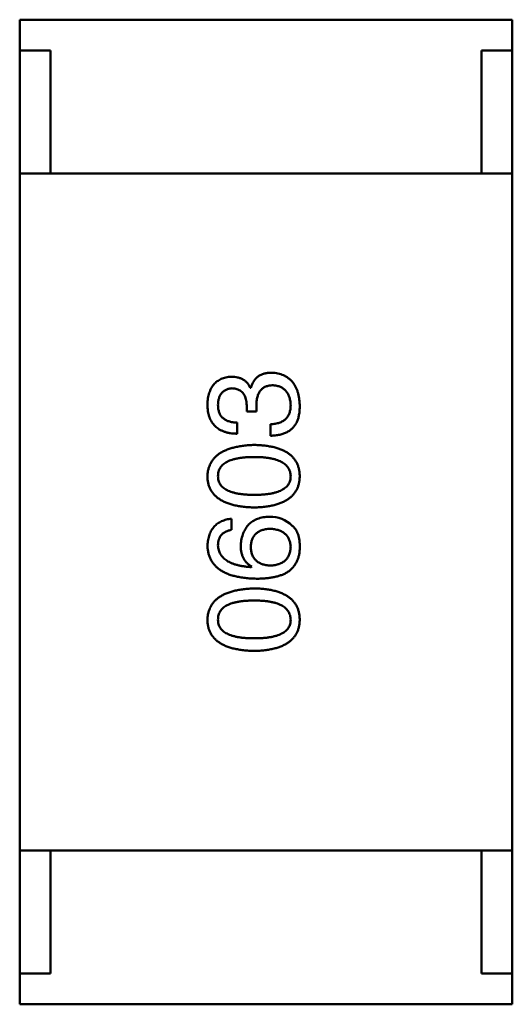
# Model space of a CAD drawing. Header units: millimetres. Extents: x 37 to 347, y 164 to 266.
# Tile 25 of 39: x 308.831 to 309.631, y 214.664 to 216.264. Entities that reach past the tile are written whole.
import ezdxf

# ---------------------------------------------------------------- set-up
doc = ezdxf.new("R2010")
doc.units = ezdxf.units.MM
doc.header["$LTSCALE"] = 0.75
doc.layers.add('Visible', color=7, linetype='Continuous', lineweight=50)

msp = doc.modelspace()

# ---------------------------------------------------------------- linework, layer by layer
at = {"layer": 'Visible'}
for p, q in [((308.8311, 216.2644), (309.6311, 216.2644)), ((308.8311, 216.2144), (308.8311, 216.2644)), ((309.6311, 216.2144), (309.6311, 216.2644)), ((308.8811, 216.2144), (308.8311, 216.2144)), ((308.8311, 216.0144), (308.8311, 216.2144)), ((308.8811, 216.0144), (308.8811, 216.2144)), ((309.5811, 216.2144), (309.5811, 216.0144)), ((309.6311, 216.2144), (309.5811, 216.2144)), ((309.6311, 216.0144), (309.6311, 216.2144)), ((309.6311, 216.0144), (308.8311, 216.0144)), ((308.8311, 214.9144), (308.8311, 216.0144)), ((308.8811, 216.0144), (309.5811, 216.0144)), ((309.6311, 216.0144), (309.6311, 214.9144)), ((309.2064, 215.6662), (309.2056, 215.6662)), ((309.1998, 215.6375), (309.1998, 215.6277)), ((309.2154, 215.6277), (309.2154, 215.6367)), ((309.1998, 215.6277), (309.2154, 215.6277)), ((309.1843, 215.5916), (309.1843, 215.6096)), ((309.2384, 215.6072), (309.2384, 215.5883)), ((309.1753, 215.4355), (309.1753, 215.4535)), ((309.208, 215.3757), (309.2072, 215.3749)), ((309.6311, 214.9144), (308.8311, 214.9144)), ((308.8311, 214.9144), (308.8311, 214.7144)), ((308.8811, 214.9144), (309.5811, 214.9144)), ((308.8811, 214.9144), (308.8811, 214.7144)), ((309.5811, 214.7144), (309.5811, 214.9144)), ((309.6311, 214.9144), (309.6311, 214.7144)), ((308.8311, 214.7144), (308.8311, 214.6644)), ((308.8811, 214.7144), (308.8311, 214.7144)), ((309.6311, 214.7144), (309.5811, 214.7144)), ((309.6311, 214.7144), (309.6311, 214.6644)), ((308.8311, 214.6644), (309.6311, 214.6644))]:
    msp.add_line(p, q, dxfattribs=at)
msp.add_arc((309.2374, 215.4049), 0.0519, 45.691, 90.7052, dxfattribs=at)
for points, knots in [([(309.1744, 215.6842), (309.1729, 215.6841), (309.17, 215.6839), (309.1658, 215.6831), (309.1619, 215.682), (309.1582, 215.6806), (309.1548, 215.6788), (309.1517, 215.6768), (309.1488, 215.6745), (309.1463, 215.6718), (309.144, 215.6688), (309.142, 215.6655), (309.1403, 215.6618), (309.1389, 215.6579), (309.1377, 215.6537), (309.1368, 215.6491), (309.1362, 215.6442), (309.136, 215.6409), (309.1359, 215.6392)], [0, 0, 0, 0, 0.067521, 0.132139, 0.193339, 0.252064, 0.309083, 0.364848, 0.420021, 0.475612, 0.532002, 0.589602, 0.649896, 0.712634, 0.778603, 0.848416, 0.922155, 1, 1, 1, 1]), ([(309.2056, 215.6662), (309.2049, 215.6676), (309.2035, 215.6704), (309.2007, 215.6742), (309.1974, 215.6773), (309.1937, 215.6799), (309.1895, 215.6818), (309.1849, 215.6833), (309.1798, 215.6841), (309.1763, 215.6842), (309.1744, 215.6842)], [0, 0, 0, 0, 0.125227, 0.244792, 0.361427, 0.478215, 0.59667, 0.722058, 0.856314, 1, 1, 1, 1]), ([(309.24, 215.6908), (309.2389, 215.6908), (309.2368, 215.6908), (309.2338, 215.6904), (309.2309, 215.69), (309.2281, 215.6893), (309.2255, 215.6884), (309.223, 215.6874), (309.2207, 215.6861), (309.2185, 215.6847), (309.2164, 215.6831), (309.2145, 215.6812), (309.2128, 215.6792), (309.2112, 215.677), (309.2098, 215.6745), (309.2085, 215.672), (309.2074, 215.6691), (309.2067, 215.6672), (309.2064, 215.6662)], [0, 0, 0, 0, 0.071215, 0.138707, 0.20396, 0.266995, 0.327734, 0.387609, 0.445602, 0.503345, 0.561136, 0.618597, 0.677672, 0.738255, 0.799989, 0.863961, 0.930555, 1, 1, 1, 1]), ([(309.2859, 215.6375), (309.2858, 215.6396), (309.2856, 215.6436), (309.2849, 215.6494), (309.2839, 215.6548), (309.2825, 215.6598), (309.2808, 215.6645), (309.2788, 215.6688), (309.2764, 215.6727), (309.2737, 215.6763), (309.2706, 215.6794), (309.2672, 215.6822), (309.2635, 215.6846), (309.2594, 215.6866), (309.2551, 215.6883), (309.2503, 215.6895), (309.2453, 215.6904), (309.2418, 215.6907), (309.24, 215.6908)], [0, 0, 0, 0, 0.078078, 0.151942, 0.221594, 0.28726, 0.350176, 0.409768, 0.467648, 0.523784, 0.578904, 0.634014, 0.689819, 0.746826, 0.805875, 0.867063, 0.931764, 1, 1, 1, 1]), ([(309.1531, 215.6383), (309.1532, 215.6394), (309.1533, 215.6414), (309.1536, 215.6443), (309.1541, 215.647), (309.1548, 215.6495), (309.1557, 215.6519), (309.1567, 215.6541), (309.1579, 215.656), (309.1592, 215.6578), (309.1607, 215.6594), (309.1625, 215.6608), (309.1643, 215.6621), (309.1663, 215.6631), (309.1685, 215.664), (309.1709, 215.6646), (309.1734, 215.6651), (309.1752, 215.6653), (309.1761, 215.6654)], [0, 0, 0, 0, 0.078051, 0.151197, 0.220412, 0.286742, 0.34933, 0.409464, 0.467368, 0.52298, 0.578639, 0.633998, 0.690142, 0.746855, 0.805868, 0.867776, 0.932345, 1, 1, 1, 1]), ([(309.1761, 215.6654), (309.1778, 215.6653), (309.1798, 215.6652), (309.1846, 215.6641), (309.1864, 215.6633), (309.1892, 215.6618), (309.1914, 215.6604), (309.1954, 215.6558), (309.1966, 215.6534), (309.1995, 215.6462), (309.1997, 215.6401), (309.1998, 215.6375)], [0.000001, 0.000001, 0.000001, 0.000001, 0.000529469, 0.000529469, 0.001127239, 0.001127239, 0.001835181, 0.001835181, 0.002488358, 0.002488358, 0.00458577, 0.00458577, 0.00458577, 0.00458577]), ([(309.2154, 215.6367), (309.2154, 215.6381), (309.2154, 215.6407), (309.2158, 215.6445), (309.2163, 215.648), (309.2171, 215.6513), (309.218, 215.6544), (309.2191, 215.6572), (309.2205, 215.6597), (309.2221, 215.6619), (309.2239, 215.6639), (309.226, 215.6656), (309.2282, 215.6671), (309.2306, 215.6683), (309.2333, 215.6692), (309.2362, 215.6698), (309.2392, 215.6702), (309.2414, 215.6703), (309.2425, 215.6703)], [0, 0, 0, 0, 0.082495, 0.159728, 0.232496, 0.300725, 0.365163, 0.425859, 0.483728, 0.538892, 0.592921, 0.646195, 0.699968, 0.754746, 0.811387, 0.870806, 0.933482, 1, 1, 1, 1]), ([(309.2425, 215.6703), (309.2436, 215.6702), (309.2457, 215.6701), (309.2488, 215.6695), (309.2517, 215.6688), (309.2544, 215.6677), (309.2569, 215.6665), (309.2592, 215.6651), (309.2613, 215.6634), (309.2632, 215.6615), (309.2649, 215.6594), (309.2664, 215.657), (309.2677, 215.6545), (309.2688, 215.6517), (309.2697, 215.6486), (309.2704, 215.6454), (309.2709, 215.642), (309.2711, 215.6396), (309.2712, 215.6383)], [0, 0, 0, 0, 0.068514, 0.133941, 0.195994, 0.255362, 0.312994, 0.369441, 0.424687, 0.480522, 0.537148, 0.594801, 0.654411, 0.716817, 0.781981, 0.850498, 0.923306, 1, 1, 1, 1]), ([(309.1359, 215.6392), (309.136, 215.6373), (309.1361, 215.6336), (309.1368, 215.6283), (309.1377, 215.6233), (309.1392, 215.6187), (309.1409, 215.6144), (309.143, 215.6106), (309.1455, 215.607), (309.1484, 215.6039), (309.1516, 215.601), (309.1552, 215.5986), (309.1592, 215.5965), (309.1635, 215.5948), (309.1682, 215.5934), (309.1732, 215.5924), (309.1786, 215.5918), (309.1823, 215.5917), (309.1843, 215.5916)], [0, 0, 0, 0, 0.073232, 0.142595, 0.207997, 0.270074, 0.329156, 0.386529, 0.441846, 0.496976, 0.551877, 0.607941, 0.665637, 0.725446, 0.788542, 0.855101, 0.925196, 1, 1, 1, 1]), ([(309.1843, 215.6096), (309.183, 215.6097), (309.1806, 215.6098), (309.177, 215.6103), (309.1737, 215.6108), (309.1707, 215.6117), (309.1679, 215.6127), (309.1653, 215.614), (309.163, 215.6155), (309.1609, 215.6172), (309.159, 215.6191), (309.1574, 215.6212), (309.1561, 215.6236), (309.155, 215.6261), (309.1542, 215.6289), (309.1536, 215.6318), (309.1532, 215.635), (309.1531, 215.6372), (309.1531, 215.6383)], [0, 0, 0, 0, 0.078134, 0.15164, 0.221358, 0.286689, 0.348614, 0.407697, 0.464247, 0.520153, 0.574432, 0.629291, 0.684538, 0.742032, 0.801329, 0.863637, 0.930123, 1, 1, 1, 1]), ([(309.2712, 215.6383), (309.2711, 215.6371), (309.2711, 215.6347), (309.2707, 215.6313), (309.2701, 215.628), (309.2692, 215.6251), (309.268, 215.6223), (309.2666, 215.6197), (309.2649, 215.6174), (309.263, 215.6153), (309.2608, 215.6135), (309.2583, 215.6119), (309.2556, 215.6105), (309.2527, 215.6094), (309.2495, 215.6085), (309.246, 215.6078), (309.2423, 215.6073), (309.2397, 215.6072), (309.2384, 215.6072)], [0, 0, 0, 0, 0.071272, 0.13882, 0.201858, 0.262757, 0.320043, 0.376709, 0.431462, 0.486034, 0.541209, 0.597703, 0.65589, 0.717768, 0.782056, 0.850407, 0.92277, 1, 1, 1, 1]), ([(309.281, 215.6105), (309.2814, 215.6113), (309.2822, 215.6131), (309.2832, 215.6159), (309.2841, 215.6189), (309.2847, 215.6222), (309.2853, 215.6257), (309.2856, 215.6294), (309.2858, 215.6334), (309.2859, 215.6361), (309.2859, 215.6375)], [0, 0, 0, 0, 0.101955, 0.208983, 0.322698, 0.44339, 0.570851, 0.70629, 0.84885, 1, 1, 1, 1]), ([(309.2384, 215.5883), (309.2397, 215.5884), (309.2423, 215.5885), (309.2461, 215.5888), (309.2498, 215.5893), (309.2533, 215.59), (309.2566, 215.5908), (309.2597, 215.5918), (309.2626, 215.5929), (309.2654, 215.5942), (309.268, 215.5957), (309.2704, 215.5973), (309.2726, 215.5991), (309.2747, 215.6011), (309.2765, 215.6032), (309.2782, 215.6055), (309.2797, 215.6079), (309.2806, 215.6096), (309.281, 215.6105)], [0, 0, 0, 0, 0.078937, 0.154495, 0.226898, 0.296844, 0.363348, 0.427781, 0.48946, 0.549586, 0.607902, 0.664733, 0.720805, 0.776157, 0.831175, 0.886736, 0.943094, 1, 1, 1, 1]), ([(309.2121, 215.5734), (309.2091, 215.5733), (309.2033, 215.573), (309.1948, 215.5722), (309.1869, 215.5709), (309.1795, 215.5694), (309.1728, 215.5675), (309.1665, 215.5652), (309.1609, 215.5626), (309.1558, 215.5596), (309.1513, 215.5562), (309.1473, 215.5525), (309.144, 215.5484), (309.1412, 215.5439), (309.139, 215.5391), (309.1373, 215.5339), (309.1363, 215.5284), (309.136, 215.5245), (309.1359, 215.5226)], [0, 0, 0, 0, 0.088475, 0.171606, 0.249595, 0.322626, 0.391327, 0.455765, 0.516374, 0.573675, 0.628522, 0.681161, 0.732559, 0.783563, 0.83504, 0.887639, 0.942585, 1, 1, 1, 1]), ([(309.2859, 215.5226), (309.2858, 215.5246), (309.2856, 215.5285), (309.2847, 215.5341), (309.2832, 215.5393), (309.2811, 215.5442), (309.2784, 215.5487), (309.2752, 215.5529), (309.2714, 215.5566), (309.2671, 215.56), (309.2621, 215.563), (309.2566, 215.5656), (309.2506, 215.5679), (309.244, 215.5697), (309.2368, 215.5712), (309.2291, 215.5723), (309.2208, 215.5731), (309.2151, 215.5733), (309.2121, 215.5734)], [0, 0, 0, 0, 0.059134, 0.115603, 0.169236, 0.221572, 0.273254, 0.32474, 0.377319, 0.431815, 0.488555, 0.548609, 0.612242, 0.680182, 0.75251, 0.829782, 0.91231, 1, 1, 1, 1]), ([(309.1531, 215.5226), (309.1532, 215.5238), (309.1533, 215.5263), (309.1539, 215.5299), (309.1551, 215.5332), (309.1567, 215.5363), (309.1589, 215.5391), (309.1614, 215.5417), (309.1644, 215.544), (309.1679, 215.5461), (309.1719, 215.5479), (309.1763, 215.5495), (309.1811, 215.5508), (309.1864, 215.5519), (309.1922, 215.5527), (309.1984, 215.5533), (309.2051, 215.5537), (309.2098, 215.5537), (309.2121, 215.5537)], [0, 0, 0, 0, 0.050604, 0.098688, 0.145699, 0.191791, 0.238625, 0.286717, 0.337546, 0.391814, 0.449755, 0.512106, 0.579685, 0.652048, 0.730262, 0.814146, 0.904281, 1, 1, 1, 1]), ([(309.2121, 215.5537), (309.2145, 215.5537), (309.219, 215.5537), (309.2256, 215.5533), (309.2318, 215.5527), (309.2375, 215.5519), (309.2428, 215.5508), (309.2476, 215.5494), (309.252, 215.5479), (309.2559, 215.5461), (309.2594, 215.544), (309.2625, 215.5416), (309.2651, 215.5391), (309.2672, 215.5363), (309.2689, 215.5332), (309.2702, 215.5299), (309.2709, 215.5263), (309.2711, 215.5238), (309.2712, 215.5226)], [0, 0, 0, 0, 0.094834, 0.184067, 0.267029, 0.344713, 0.417334, 0.484367, 0.546941, 0.604717, 0.65953, 0.710539, 0.759381, 0.806382, 0.853027, 0.900623, 0.949121, 1, 1, 1, 1]), ([(309.1359, 215.5226), (309.136, 215.5206), (309.1362, 215.5167), (309.1371, 215.5111), (309.1387, 215.5058), (309.1409, 215.5009), (309.1436, 215.4964), (309.147, 215.4923), (309.1509, 215.4885), (309.1554, 215.4852), (309.1605, 215.4821), (309.1662, 215.4796), (309.1724, 215.4773), (309.1792, 215.4754), (309.1866, 215.4739), (309.1946, 215.4728), (309.2032, 215.4721), (309.2091, 215.4719), (309.2121, 215.4718)], [0, 0, 0, 0, 0.057911, 0.113262, 0.165956, 0.217443, 0.268511, 0.319665, 0.372, 0.426129, 0.483365, 0.543779, 0.607756, 0.676562, 0.749704, 0.827713, 0.911177, 1, 1, 1, 1]), ([(309.2121, 215.4923), (309.2098, 215.4923), (309.2051, 215.4923), (309.1984, 215.4927), (309.1922, 215.4933), (309.1864, 215.494), (309.1811, 215.4952), (309.1763, 215.4964), (309.1719, 215.498), (309.1679, 215.4997), (309.1644, 215.5017), (309.1614, 215.504), (309.1589, 215.5065), (309.1567, 215.5092), (309.1551, 215.5122), (309.1539, 215.5155), (309.1533, 215.519), (309.1532, 215.5214), (309.1531, 215.5226)], [0, 0, 0, 0, 0.096452, 0.187278, 0.271765, 0.350519, 0.423437, 0.491321, 0.554011, 0.612224, 0.666281, 0.717003, 0.764884, 0.811423, 0.856783, 0.902993, 0.950236, 1, 1, 1, 1]), ([(309.2121, 215.4718), (309.2151, 215.4719), (309.2208, 215.4721), (309.2291, 215.4728), (309.2368, 215.4739), (309.244, 215.4754), (309.2506, 215.4773), (309.2566, 215.4796), (309.2621, 215.4821), (309.267, 215.4852), (309.2714, 215.4885), (309.2752, 215.4923), (309.2784, 215.4964), (309.2811, 215.5009), (309.2832, 215.5058), (309.2847, 215.5111), (309.2856, 215.5167), (309.2858, 215.5206), (309.2859, 215.5226)], [0, 0, 0, 0, 0.087693, 0.170223, 0.247496, 0.319826, 0.387768, 0.451403, 0.511459, 0.568358, 0.622671, 0.675251, 0.726739, 0.778422, 0.830759, 0.884394, 0.940865, 1, 1, 1, 1]), ([(309.2712, 215.5226), (309.2711, 215.5214), (309.271, 215.519), (309.2703, 215.5155), (309.2692, 215.5122), (309.2675, 215.5093), (309.2654, 215.5065), (309.2629, 215.504), (309.2598, 215.5017), (309.2563, 215.4997), (309.2524, 215.498), (309.248, 215.4964), (309.2431, 215.4952), (309.2378, 215.494), (309.2321, 215.4933), (309.2258, 215.4927), (309.2191, 215.4923), (309.2145, 215.4923), (309.2121, 215.4923)], [0, 0, 0, 0, 0.049766, 0.097012, 0.143225, 0.188786, 0.235079, 0.282962, 0.333687, 0.387747, 0.445963, 0.508657, 0.576545, 0.649868, 0.72822, 0.812712, 0.903543, 1, 1, 1, 1]), ([(309.2367, 215.4568), (309.235, 215.4567), (309.2315, 215.4566), (309.2266, 215.4558), (309.2219, 215.4547), (309.2175, 215.4534), (309.2135, 215.4517), (309.2098, 215.4495), (309.2064, 215.4472), (309.2033, 215.4444), (309.2005, 215.4413), (309.198, 215.4378), (309.1959, 215.434), (309.1941, 215.4299), (309.1926, 215.4254), (309.1914, 215.4206), (309.1905, 215.4155), (309.1902, 215.4119), (309.19, 215.4101)], [0, 0, 0, 0, 0.071527, 0.139094, 0.20346, 0.264939, 0.323904, 0.381383, 0.437591, 0.493343, 0.549401, 0.606085, 0.664838, 0.725424, 0.788712, 0.855452, 0.925772, 1, 1, 1, 1]), ([(309.1753, 215.4535), (309.1738, 215.4534), (309.1708, 215.453), (309.1666, 215.452), (309.1626, 215.4509), (309.159, 215.4494), (309.1555, 215.4476), (309.1524, 215.4456), (309.1495, 215.4433), (309.1469, 215.4407), (309.1446, 215.4378), (309.1425, 215.4347), (309.1407, 215.4312), (309.1392, 215.4275), (309.138, 215.4236), (309.137, 215.4193), (309.1363, 215.4148), (309.136, 215.4117), (309.1359, 215.4101)], [0, 0, 0, 0, 0.06947, 0.136096, 0.199592, 0.260665, 0.319672, 0.377156, 0.433415, 0.489984, 0.546535, 0.604276, 0.663499, 0.725182, 0.788953, 0.855683, 0.926216, 1, 1, 1, 1]), ([(309.2859, 215.4052), (309.2859, 215.4073), (309.286, 215.4113), (309.2855, 215.4172), (309.2847, 215.4226), (309.2834, 215.4275), (309.2816, 215.4319), (309.2794, 215.4358), (309.2768, 215.4392), (309.2747, 215.4411), (309.2736, 215.4421)], [0, 0, 0, 0, 0.156782, 0.301945, 0.436395, 0.561474, 0.678489, 0.78853, 0.894967, 1, 1, 1, 1]), ([(309.1531, 215.4101), (309.1532, 215.4118), (309.1533, 215.415), (309.1544, 215.4196), (309.1561, 215.4237), (309.1585, 215.4272), (309.1617, 215.4302), (309.1656, 215.4326), (309.1702, 215.4344), (309.1735, 215.4351), (309.1753, 215.4355)], [0, 0, 0, 0, 0.136586, 0.261496, 0.378089, 0.490612, 0.605522, 0.725767, 0.8561, 1, 1, 1, 1]), ([(309.2064, 215.4076), (309.2065, 215.4088), (309.2066, 215.411), (309.207, 215.4142), (309.2077, 215.4171), (309.2086, 215.4199), (309.2098, 215.4225), (309.2111, 215.4249), (309.2127, 215.427), (309.2146, 215.429), (309.2167, 215.4307), (309.2189, 215.4323), (309.2215, 215.4336), (309.2243, 215.4348), (309.2273, 215.4356), (309.2305, 215.4364), (309.2339, 215.4369), (309.2363, 215.4371), (309.2375, 215.4372)], [0, 0, 0, 0, 0.069884, 0.136529, 0.199638, 0.259844, 0.317774, 0.374356, 0.430026, 0.485148, 0.5409, 0.597889, 0.657472, 0.718614, 0.783613, 0.85129, 0.923712, 1, 1, 1, 1]), ([(309.2375, 215.4372), (309.2388, 215.4371), (309.2414, 215.4369), (309.245, 215.4364), (309.2484, 215.4357), (309.2516, 215.4348), (309.2545, 215.4337), (309.2572, 215.4324), (309.2597, 215.4309), (309.2619, 215.4292), (309.2639, 215.4273), (309.2657, 215.4252), (309.2672, 215.4229), (309.2685, 215.4204), (309.2695, 215.4177), (309.2703, 215.4148), (309.2709, 215.4117), (309.2711, 215.4096), (309.2712, 215.4085)], [0, 0, 0, 0, 0.078863, 0.153308, 0.223539, 0.289857, 0.35341, 0.413572, 0.471721, 0.528235, 0.584279, 0.638781, 0.69466, 0.751251, 0.809198, 0.869697, 0.933318, 1, 1, 1, 1]), ([(309.1359, 215.4101), (309.136, 215.408), (309.1363, 215.4038), (309.1374, 215.3978), (309.1391, 215.3922), (309.1414, 215.387), (309.1443, 215.3822), (309.1478, 215.3778), (309.1519, 215.3738), (309.1566, 215.3702), (309.1619, 215.367), (309.1678, 215.3642), (309.1743, 215.3618), (309.1814, 215.3599), (309.189, 215.3583), (309.1973, 215.3571), (309.2062, 215.3563), (309.2123, 215.3561), (309.2154, 215.356)], [0, 0, 0, 0, 0.058957, 0.115262, 0.16907, 0.221312, 0.273147, 0.324961, 0.377649, 0.432026, 0.488925, 0.549039, 0.612912, 0.680653, 0.753056, 0.830314, 0.912483, 1, 1, 1, 1]), ([(309.2072, 215.3749), (309.2051, 215.375), (309.201, 215.3753), (309.195, 215.3761), (309.1894, 215.377), (309.1843, 215.3782), (309.1795, 215.3796), (309.1751, 215.3813), (309.1711, 215.3831), (309.1675, 215.3852), (309.1643, 215.3876), (309.1615, 215.3901), (309.159, 215.3929), (309.1571, 215.3959), (309.1554, 215.3991), (309.1543, 215.4026), (309.1534, 215.4063), (309.1532, 215.4088), (309.1531, 215.4101)], [0, 0, 0, 0, 0.089218, 0.173709, 0.252753, 0.326963, 0.397099, 0.462534, 0.524018, 0.582178, 0.637235, 0.689955, 0.741228, 0.791618, 0.841661, 0.892925, 0.945259, 1, 1, 1, 1]), ([(309.19, 215.4101), (309.1901, 215.4081), (309.1901, 215.4043), (309.191, 215.3988), (309.1924, 215.3938), (309.1944, 215.3892), (309.1969, 215.3851), (309.2001, 215.3814), (309.2038, 215.3782), (309.2066, 215.3765), (309.208, 215.3757)], [0, 0, 0, 0, 0.144617, 0.279572, 0.40596, 0.526097, 0.64389, 0.760003, 0.877724, 1, 1, 1, 1]), ([(309.2712, 215.4085), (309.2711, 215.4073), (309.271, 215.4049), (309.2705, 215.4016), (309.2698, 215.3984), (309.2688, 215.3955), (309.2677, 215.3927), (309.2662, 215.3902), (309.2645, 215.3879), (309.2625, 215.3859), (309.2604, 215.384), (309.2579, 215.3824), (309.2553, 215.381), (309.2524, 215.3798), (309.2492, 215.3789), (309.2458, 215.3781), (309.2422, 215.3776), (309.2397, 215.3774), (309.2384, 215.3773)], [0, 0, 0, 0, 0.070403, 0.137196, 0.200053, 0.260887, 0.31876, 0.37535, 0.430743, 0.485927, 0.541678, 0.598832, 0.657726, 0.719441, 0.783504, 0.851852, 0.923533, 1, 1, 1, 1]), ([(309.2384, 215.3773), (309.2371, 215.3774), (309.2347, 215.3776), (309.2311, 215.3781), (309.2278, 215.3788), (309.2247, 215.3798), (309.2219, 215.3809), (309.2193, 215.3823), (309.2169, 215.3839), (309.2148, 215.3857), (309.2129, 215.3877), (309.2112, 215.3899), (309.2098, 215.3923), (309.2087, 215.395), (309.2077, 215.3979), (309.207, 215.4009), (309.2065, 215.4042), (309.2065, 215.4065), (309.2064, 215.4076)], [0, 0, 0, 0, 0.076072, 0.148369, 0.216753, 0.281358, 0.342792, 0.401604, 0.458929, 0.514444, 0.569818, 0.625343, 0.681554, 0.739608, 0.800134, 0.863477, 0.929547, 1, 1, 1, 1]), ([(309.2662, 215.3667), (309.2677, 215.3678), (309.2707, 215.37), (309.2746, 215.3739), (309.2779, 215.3782), (309.2807, 215.3828), (309.2829, 215.3879), (309.2845, 215.3933), (309.2856, 215.3991), (309.2858, 215.4031), (309.2859, 215.4052)], [0, 0, 0, 0, 0.125033, 0.246266, 0.36603, 0.485265, 0.606781, 0.732144, 0.862551, 1, 1, 1, 1]), ([(309.2154, 215.356), (309.2181, 215.356), (309.2232, 215.3561), (309.2308, 215.3566), (309.2378, 215.3574), (309.2444, 215.3586), (309.2505, 215.3601), (309.2562, 215.3619), (309.2615, 215.364), (309.2647, 215.3658), (309.2662, 215.3667)], [0, 0, 0, 0, 0.151498, 0.29521, 0.430242, 0.557137, 0.677306, 0.790845, 0.898111, 1, 1, 1, 1]), ([(309.2121, 215.3402), (309.2091, 215.3401), (309.2033, 215.3399), (309.1948, 215.339), (309.1869, 215.3378), (309.1795, 215.3363), (309.1728, 215.3344), (309.1665, 215.3321), (309.1609, 215.3295), (309.1558, 215.3264), (309.1513, 215.3231), (309.1473, 215.3194), (309.144, 215.3153), (309.1412, 215.3108), (309.139, 215.3059), (309.1373, 215.3008), (309.1363, 215.2952), (309.136, 215.2914), (309.1359, 215.2894)], [0, 0, 0, 0, 0.088475, 0.171606, 0.249595, 0.322626, 0.391327, 0.455765, 0.516374, 0.573675, 0.628522, 0.681161, 0.732559, 0.783563, 0.83504, 0.887639, 0.942585, 1, 1, 1, 1]), ([(309.2859, 215.2894), (309.2858, 215.2914), (309.2856, 215.2953), (309.2847, 215.3009), (309.2832, 215.3062), (309.2811, 215.3111), (309.2784, 215.3156), (309.2752, 215.3197), (309.2714, 215.3235), (309.2671, 215.3269), (309.2621, 215.3299), (309.2566, 215.3325), (309.2506, 215.3347), (309.244, 215.3366), (309.2368, 215.3381), (309.2291, 215.3392), (309.2208, 215.3399), (309.2151, 215.3401), (309.2121, 215.3402)], [0, 0, 0, 0, 0.059134, 0.115603, 0.169236, 0.221572, 0.273254, 0.32474, 0.377319, 0.431815, 0.488555, 0.548609, 0.612242, 0.680182, 0.75251, 0.829782, 0.91231, 1, 1, 1, 1]), ([(309.1531, 215.2894), (309.1532, 215.2907), (309.1533, 215.2931), (309.1539, 215.2967), (309.1551, 215.3), (309.1567, 215.3031), (309.1589, 215.3059), (309.1614, 215.3085), (309.1644, 215.3108), (309.1679, 215.3129), (309.1719, 215.3147), (309.1763, 215.3163), (309.1811, 215.3176), (309.1864, 215.3187), (309.1922, 215.3195), (309.1984, 215.3201), (309.2051, 215.3205), (309.2098, 215.3206), (309.2121, 215.3206)], [0, 0, 0, 0, 0.050604, 0.098688, 0.145699, 0.191791, 0.238625, 0.286717, 0.337546, 0.391814, 0.449755, 0.512106, 0.579685, 0.652048, 0.730262, 0.814146, 0.904281, 1, 1, 1, 1]), ([(309.2121, 215.3206), (309.2145, 215.3206), (309.219, 215.3205), (309.2256, 215.3201), (309.2318, 215.3195), (309.2375, 215.3187), (309.2428, 215.3176), (309.2476, 215.3163), (309.252, 215.3147), (309.2559, 215.3129), (309.2594, 215.3108), (309.2625, 215.3085), (309.2651, 215.3059), (309.2672, 215.3031), (309.2689, 215.3), (309.2702, 215.2967), (309.2709, 215.2931), (309.2711, 215.2907), (309.2712, 215.2894)], [0, 0, 0, 0, 0.094834, 0.184067, 0.267029, 0.344713, 0.417334, 0.484367, 0.546941, 0.604717, 0.65953, 0.710539, 0.759381, 0.806382, 0.853027, 0.900623, 0.949121, 1, 1, 1, 1]), ([(309.1359, 215.2894), (309.136, 215.2874), (309.1362, 215.2836), (309.1371, 215.2779), (309.1387, 215.2727), (309.1409, 215.2678), (309.1436, 215.2633), (309.147, 215.2591), (309.1509, 215.2554), (309.1554, 215.252), (309.1605, 215.249), (309.1662, 215.2464), (309.1724, 215.2441), (309.1792, 215.2423), (309.1866, 215.2408), (309.1946, 215.2397), (309.2032, 215.2389), (309.2091, 215.2387), (309.2121, 215.2386)], [0, 0, 0, 0, 0.057911, 0.113262, 0.165956, 0.217443, 0.268511, 0.319665, 0.372, 0.426129, 0.483365, 0.543779, 0.607756, 0.676562, 0.749704, 0.827713, 0.911177, 1, 1, 1, 1]), ([(309.2121, 215.2591), (309.2098, 215.2591), (309.2051, 215.2592), (309.1984, 215.2595), (309.1922, 215.2601), (309.1864, 215.2609), (309.1811, 215.262), (309.1763, 215.2632), (309.1719, 215.2648), (309.1679, 215.2666), (309.1644, 215.2686), (309.1614, 215.2708), (309.1589, 215.2734), (309.1567, 215.2761), (309.1551, 215.2791), (309.1539, 215.2823), (309.1533, 215.2858), (309.1532, 215.2882), (309.1531, 215.2894)], [0, 0, 0, 0, 0.096452, 0.187278, 0.271765, 0.350519, 0.423437, 0.491321, 0.554011, 0.612224, 0.666281, 0.717003, 0.764884, 0.811423, 0.856783, 0.902993, 0.950236, 1, 1, 1, 1]), ([(309.2121, 215.2386), (309.2151, 215.2387), (309.2208, 215.2389), (309.2291, 215.2397), (309.2368, 215.2408), (309.244, 215.2423), (309.2506, 215.2442), (309.2566, 215.2464), (309.2621, 215.249), (309.267, 215.252), (309.2714, 215.2554), (309.2752, 215.2591), (309.2784, 215.2633), (309.2811, 215.2678), (309.2832, 215.2727), (309.2847, 215.2779), (309.2856, 215.2836), (309.2858, 215.2874), (309.2859, 215.2894)], [0, 0, 0, 0, 0.087693, 0.170223, 0.247496, 0.319826, 0.387768, 0.451403, 0.511459, 0.568358, 0.622671, 0.675251, 0.726739, 0.778422, 0.830759, 0.884394, 0.940865, 1, 1, 1, 1]), ([(309.2712, 215.2894), (309.2711, 215.2882), (309.271, 215.2858), (309.2703, 215.2823), (309.2692, 215.2791), (309.2675, 215.2761), (309.2654, 215.2733), (309.2629, 215.2708), (309.2598, 215.2686), (309.2563, 215.2666), (309.2524, 215.2648), (309.248, 215.2632), (309.2431, 215.262), (309.2378, 215.2609), (309.2321, 215.2601), (309.2258, 215.2595), (309.2191, 215.2592), (309.2145, 215.2591), (309.2121, 215.2591)], [0, 0, 0, 0, 0.049766, 0.097012, 0.143225, 0.188786, 0.235079, 0.282962, 0.333687, 0.387747, 0.445963, 0.508657, 0.576545, 0.649868, 0.72822, 0.812712, 0.903543, 1, 1, 1, 1])]:
    msp.add_open_spline(points, degree=3, knots=knots, dxfattribs=at)

doc.saveas('drawing.dxf')
